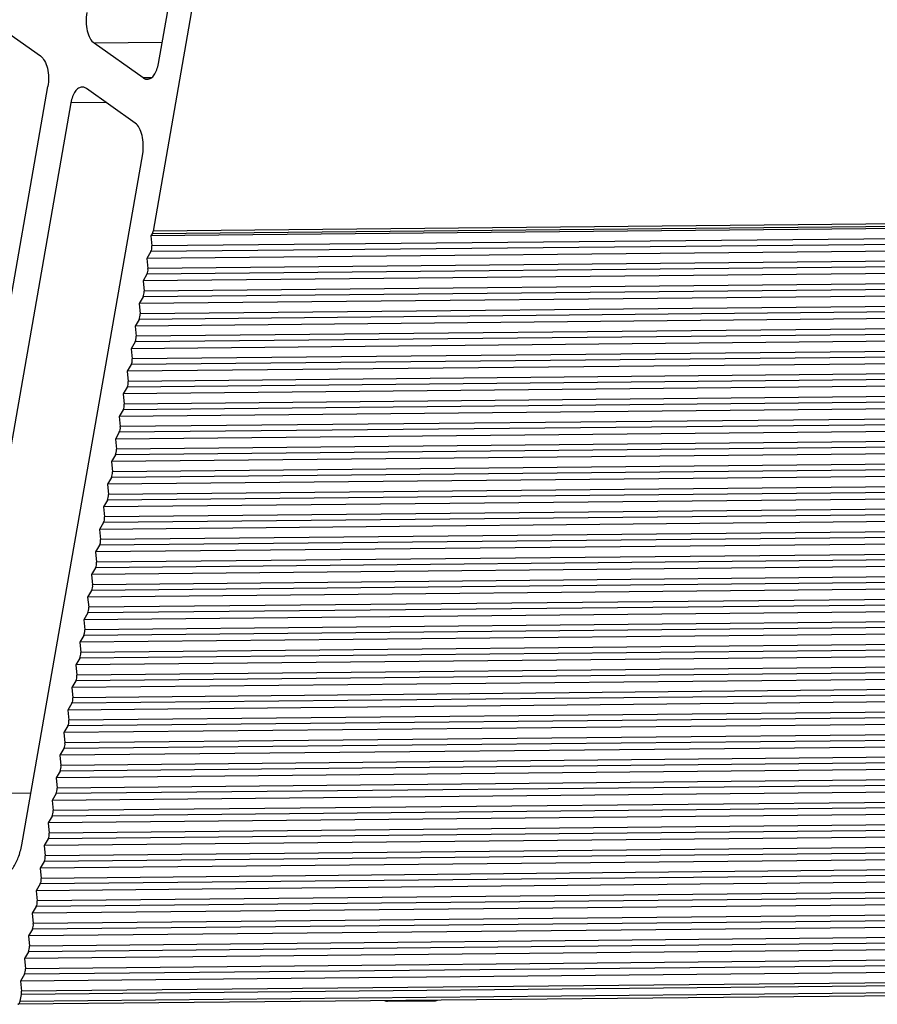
# Model space of a CAD drawing. Header units: millimetres. Extents: x 0 to 420, y 0 to 297.
# Tile 7 of 24: x 106 to 142, y 145 to 186. Entities that reach past the tile are written whole.
import ezdxf

# ---------------------------------------------------------------- set-up
doc = ezdxf.new("R2010")
doc.units = ezdxf.units.MM
doc.header["$LTSCALE"] = 23.1
doc.layers.get('0').update_dxf_attribs({"linetype": 'CONTINUOUS'})

msp = doc.modelspace()

# ---------------------------------------------------------------- linework, layer by layer
at = {"color": 7, "linetype": 'CONTINUOUS'}
for p, q in [((111.8214, 183.89785), (117.58272, 216.82431)), ((114.31264, 192.45234), (111.59336, 176.91141)), ((104.87175, 185.65182), (106.90414, 184.21115)), ((111.17858, 183.29608), (109.14619, 184.73674)), ((102.42761, 155.55542), (107.21774, 182.93142)), ((110.84936, 181.41457), (108.81697, 182.85523)), ((108.17415, 182.25346), (103.13711, 153.46632)), ((106.12592, 151.3477), (111.16296, 180.13483)), ((189.14738, 177.47531), (111.506, 176.71935)), ((111.55676, 176.80517), (111.506, 176.71935)), ((188.98277, 176.53455), (111.34139, 175.77859)), ((111.506, 176.71935), (111.5478, 176.29317)), ((111.50665, 176.05798), (111.34139, 175.77859)), ((188.81816, 175.5938), (111.17678, 174.83783)), ((111.34139, 175.77859), (111.38319, 175.35241)), ((111.34204, 175.11723), (111.17678, 174.83783)), ((111.17678, 174.83783), (111.21859, 174.41166)), ((188.65355, 174.65304), (111.01217, 173.89708)), ((111.17743, 174.17647), (111.01217, 173.89708)), ((188.48894, 173.71229), (110.84756, 172.95632)), ((111.01217, 173.89708), (111.05398, 173.4709)), ((111.01282, 173.23571), (110.84756, 172.95632)), ((188.32433, 172.77153), (110.68295, 172.01557)), ((110.84756, 172.95632), (110.88937, 172.53015)), ((110.84821, 172.29496), (110.68295, 172.01557)), ((110.68295, 172.01557), (110.72476, 171.58939)), ((188.15972, 171.83077), (110.51834, 171.07481)), ((110.68361, 171.3542), (110.51834, 171.07481)), ((110.51834, 171.07481), (110.56015, 170.64863)), ((187.99511, 170.89002), (110.35373, 170.13405)), ((110.519, 170.41345), (110.35373, 170.13405)), ((187.8305, 169.94926), (110.18912, 169.1933)), ((110.35373, 170.13405), (110.39554, 169.70788)), ((110.35439, 169.47269), (110.18912, 169.1933)), ((187.66589, 169.00851), (110.02451, 168.25254)), ((110.18912, 169.1933), (110.23093, 168.76712)), ((110.18978, 168.53193), (110.02451, 168.25254)), ((110.02451, 168.25254), (110.06632, 167.82637)), ((187.50129, 168.06775), (109.8599, 167.31179)), ((110.02517, 167.59118), (109.8599, 167.31179)), ((187.33668, 167.12699), (109.6953, 166.37103)), ((109.8599, 167.31179), (109.90171, 166.88561)), ((109.86056, 166.65042), (109.6953, 166.37103)), ((187.17207, 166.18624), (109.53069, 165.43027)), ((109.6953, 166.37103), (109.7371, 165.94485)), ((109.69595, 165.70967), (109.53069, 165.43027)), ((109.53069, 165.43027), (109.57249, 165.0041)), ((187.00746, 165.24548), (109.36608, 164.48952)), ((109.53134, 164.76891), (109.36608, 164.48952)), ((109.36608, 164.48952), (109.40788, 164.06334)), ((186.84285, 164.30473), (109.20147, 163.54876)), ((109.36673, 163.82815), (109.20147, 163.54876)), ((186.67824, 163.36397), (109.03686, 162.60801)), ((109.20147, 163.54876), (109.24327, 163.12259)), ((109.20212, 162.8874), (109.03686, 162.60801)), ((186.51363, 162.42321), (108.87225, 161.66725)), ((109.03686, 162.60801), (109.07867, 162.18183)), ((109.03751, 161.94664), (108.87225, 161.66725)), ((108.87225, 161.66725), (108.91406, 161.24107)), ((186.34902, 161.48246), (108.70764, 160.72649)), ((108.8729, 161.00589), (108.70764, 160.72649)), ((186.18441, 160.5417), (108.54303, 159.78574)), ((108.70764, 160.72649), (108.74945, 160.30032)), ((108.70829, 160.06513), (108.54303, 159.78574)), ((186.0198, 159.60095), (108.37842, 158.84498)), ((108.54303, 159.78574), (108.58484, 159.35956)), ((108.54369, 159.12437), (108.37842, 158.84498)), ((108.37842, 158.84498), (108.42023, 158.41881)), ((185.85519, 158.66019), (108.21381, 157.90423)), ((108.37908, 158.18362), (108.21381, 157.90423)), ((185.69058, 157.71943), (108.0492, 156.96347)), ((108.21381, 157.90423), (108.25562, 157.47805)), ((108.21447, 157.24286), (108.0492, 156.96347)), ((185.52597, 156.77868), (107.88459, 156.02271)), ((108.0492, 156.96347), (108.09101, 156.53729)), ((108.04986, 156.30211), (107.88459, 156.02271)), ((107.88459, 156.02271), (107.9264, 155.59654)), ((185.36137, 155.83792), (107.71998, 155.08196)), ((107.88525, 155.36135), (107.71998, 155.08196)), ((107.71998, 155.08196), (107.76179, 154.65578)), ((185.19676, 154.89717), (107.55538, 154.1412)), ((107.72064, 154.42059), (107.55538, 154.1412)), ((185.03215, 153.95641), (107.39077, 153.20045)), ((107.55538, 154.1412), (107.59718, 153.71503)), ((107.55603, 153.47984), (107.39077, 153.20045)), ((184.86754, 153.01565), (107.22616, 152.25969)), ((107.39077, 153.20045), (107.43257, 152.77427)), ((107.39142, 152.53908), (107.22616, 152.25969)), ((107.22616, 152.25969), (107.26796, 151.83351)), ((184.70293, 152.0749), (107.06155, 151.31893)), ((107.22681, 151.59833), (107.06155, 151.31893)), ((184.53832, 151.13414), (106.89694, 150.37818)), ((107.06155, 151.31893), (107.10335, 150.89276)), ((107.0622, 150.65757), (106.89694, 150.37818)), ((184.37371, 150.19339), (106.73233, 149.43742)), ((106.89694, 150.37818), (106.93875, 149.952)), ((106.89759, 149.71681), (106.73233, 149.43742)), ((106.73233, 149.43742), (106.77414, 149.01125)), ((184.2091, 149.25263), (106.56772, 148.49667)), ((106.73298, 148.77606), (106.56772, 148.49667)), ((106.56772, 148.49667), (106.60953, 148.07049)), ((184.04449, 148.31187), (106.40311, 147.55591)), ((106.56837, 147.8353), (106.40311, 147.55591)), ((183.87988, 147.37112), (106.2385, 146.61515)), ((106.40311, 147.55591), (106.44492, 147.12973)), ((106.40377, 146.89455), (106.2385, 146.61515)), ((183.71527, 146.43036), (106.07389, 145.6744)), ((106.2385, 146.61515), (106.28031, 146.18898)), ((106.23916, 145.95379), (106.07389, 145.6744)), ((106.07389, 145.6744), (106.1157, 145.24822)), ((183.60944, 145.46082), (105.96806, 144.70485)), ((106.06176, 144.83705), (106.11114, 145.11927))]:
    msp.add_line(p, q, dxfattribs=at)
at = {"color": 9, "linetype": 'CONTINUOUS'}
for p, q in [((111.973, 184.76427), (109.14619, 184.73674)), ((111.52412, 183.29944), (111.17858, 183.29608)), ((109.6457, 182.26778), (108.17415, 182.25346)), ((189.23474, 177.66737), (111.59336, 176.91141)), ((189.19814, 177.56113), (111.55676, 176.80517)), ((189.14803, 176.81395), (111.50665, 176.05798)), ((189.18918, 177.04914), (111.5478, 176.29317)), ((189.02458, 176.10838), (111.38319, 175.35241)), ((188.98342, 175.87319), (111.34204, 175.11723)), ((188.85997, 175.16762), (111.21859, 174.41166)), ((188.81881, 174.93243), (111.17743, 174.17647)), ((188.6542, 173.99168), (111.01282, 173.23571)), ((188.69536, 174.22687), (111.05398, 173.4709)), ((188.53075, 173.28611), (110.88937, 172.53015)), ((188.4896, 173.05092), (110.84821, 172.29496)), ((188.36614, 172.34536), (110.72476, 171.58939)), ((188.32499, 172.11017), (110.68361, 171.3542)), ((188.16038, 171.16941), (110.519, 170.41345)), ((188.20153, 171.4046), (110.56015, 170.64863)), ((187.99577, 170.22865), (110.35439, 169.47269)), ((188.03692, 170.46384), (110.39554, 169.70788)), ((187.87231, 169.52309), (110.23093, 168.76712)), ((187.83116, 169.2879), (110.18978, 168.53193)), ((187.7077, 168.58233), (110.06632, 167.82637)), ((187.66655, 168.34714), (110.02517, 167.59118)), ((187.50194, 167.40639), (109.86056, 166.65042)), ((187.54309, 167.64158), (109.90171, 166.88561)), ((187.37848, 166.70082), (109.7371, 165.94485)), ((187.33733, 166.46563), (109.69595, 165.70967)), ((187.21387, 165.76006), (109.57249, 165.0041)), ((187.17272, 165.52487), (109.53134, 164.76891)), ((187.00811, 164.58412), (109.36673, 163.82815)), ((187.04926, 164.81931), (109.40788, 164.06334)), ((186.88466, 163.87855), (109.24327, 163.12259)), ((186.8435, 163.64336), (109.20212, 162.8874)), ((186.72005, 162.9378), (109.07867, 162.18183)), ((186.67889, 162.70261), (109.03751, 161.94664)), ((186.51428, 161.76185), (108.8729, 161.00589)), ((186.55544, 161.99704), (108.91406, 161.24107)), ((186.34968, 160.82109), (108.70829, 160.06513)), ((186.39083, 161.05628), (108.74945, 160.30032)), ((186.22622, 160.11553), (108.58484, 159.35956)), ((186.18507, 159.88034), (108.54369, 159.12437)), ((186.06161, 159.17477), (108.42023, 158.41881)), ((186.02046, 158.93958), (108.37908, 158.18362)), ((185.85585, 157.99883), (108.21447, 157.24286)), ((185.897, 158.23402), (108.25562, 157.47805)), ((185.73239, 157.29326), (108.09101, 156.53729)), ((185.69124, 157.05807), (108.04986, 156.30211)), ((185.56778, 156.3525), (107.9264, 155.59654)), ((185.52663, 156.11731), (107.88525, 155.36135)), ((185.36202, 155.17656), (107.72064, 154.42059)), ((185.40317, 155.41175), (107.76179, 154.65578)), ((185.19741, 154.2358), (107.55603, 153.47984)), ((185.23856, 154.47099), (107.59718, 153.71503)), ((106.50236, 153.49909), (103.13711, 153.46632)), ((185.07395, 153.53024), (107.43257, 152.77427)), ((185.0328, 153.29505), (107.39142, 152.53908)), ((184.90934, 152.58948), (107.26796, 151.83351)), ((184.86819, 152.35429), (107.22681, 151.59833)), ((184.70358, 151.41353), (107.0622, 150.65757)), ((184.74474, 151.64872), (107.10335, 150.89276)), ((184.58013, 150.70797), (106.93875, 149.952)), ((184.53897, 150.47278), (106.89759, 149.71681)), ((184.41552, 149.76721), (106.77414, 149.01125)), ((184.37436, 149.53202), (106.73298, 148.77606)), ((184.20976, 148.59127), (106.56837, 147.8353)), ((184.25091, 148.82646), (106.60953, 148.07049)), ((184.0863, 147.8857), (106.44492, 147.12973)), ((184.04515, 147.65051), (106.40377, 146.89455)), ((183.92169, 146.94494), (106.28031, 146.18898)), ((183.88054, 146.70975), (106.23916, 145.95379)), ((183.75252, 145.87524), (106.11114, 145.11927)), ((183.75708, 146.00419), (106.1157, 145.24822)), ((106.06176, 144.83705), (183.70314, 145.59301))]:
    msp.add_line(p, q, dxfattribs=at)
at = {"color": 3, "linetype": 'CONTINUOUS'}
msp.add_line((121.36423, 144.83194), (123.32133, 144.851), dxfattribs=at)
at = {"color": 7, "linetype": 'CONTINUOUS'}
for points, knots in [([(108.83259, 186.01648), (108.81037, 185.88948), (108.79363, 185.63181), (108.84036, 185.26398), (108.94936, 184.95335), (109.07444, 184.7876), (109.14619, 184.73674)], [0, 0, 0, 0, 0.28264645, 0.56176213, 0.80719077, 1, 1, 1, 1]), ([(106.90414, 184.21115), (106.97589, 184.16029), (107.10097, 183.99454), (107.20997, 183.68391), (107.2567, 183.31608), (107.23996, 183.05841), (107.21774, 182.93142)], [0, 0, 0, 0, 0.19280923, 0.43823787, 0.71735355, 1, 1, 1, 1]), ([(111.35292, 183.23687), (111.40582, 183.23738), (111.52301, 183.27893), (111.65824, 183.42709), (111.76273, 183.64014), (111.80552, 183.80714), (111.8214, 183.89785)], [0, 0, 0, 0, 0.18350833, 0.40595191, 0.6805453, 1, 1, 1, 1]), ([(111.17858, 183.29608), (111.1921, 183.28649), (111.24467, 183.25382), (111.30758, 183.23644), (111.35292, 183.23687)], [0, 0, 0, 0, 0.26772624, 1, 1, 1, 1]), ([(108.64263, 182.91444), (108.58973, 182.91393), (108.47254, 182.87238), (108.33731, 182.72422), (108.23282, 182.51117), (108.19003, 182.34417), (108.17415, 182.25346)], [0, 0, 0, 0, 0.18350833, 0.40595191, 0.6805453, 1, 1, 1, 1]), ([(108.81697, 182.85523), (108.80345, 182.86482), (108.75088, 182.89749), (108.68798, 182.91487), (108.64263, 182.91444)], [0, 0, 0, 0, 0.26772624, 1, 1, 1, 1]), ([(111.16296, 180.13483), (111.18518, 180.26183), (111.20192, 180.5195), (111.15519, 180.88733), (111.04619, 181.19795), (110.92111, 181.36371), (110.84936, 181.41457)], [0, 0, 0, 0, 0.28264645, 0.56176213, 0.80719077, 1, 1, 1, 1]), ([(111.59336, 176.91141), (111.59159, 176.90135), (111.5838, 176.86464), (111.57068, 176.8287), (111.55676, 176.80517)], [0, 0, 0, 0, 0.2720206, 1, 1, 1, 1]), ([(111.50665, 176.05798), (111.52572, 176.09022), (111.5495, 176.1692), (111.552, 176.25037), (111.5478, 176.29317)], [0, 0, 0, 0, 0.46547892, 1, 1, 1, 1]), ([(111.34204, 175.11723), (111.36111, 175.14946), (111.38489, 175.22844), (111.38739, 175.30961), (111.38319, 175.35241)], [0, 0, 0, 0, 0.46547892, 1, 1, 1, 1]), ([(111.17743, 174.17647), (111.1965, 174.20871), (111.22028, 174.28769), (111.22278, 174.36885), (111.21859, 174.41166)], [0, 0, 0, 0, 0.46547892, 1, 1, 1, 1]), ([(111.01282, 173.23571), (111.03189, 173.26795), (111.05567, 173.34693), (111.05818, 173.4281), (111.05398, 173.4709)], [0, 0, 0, 0, 0.46547892, 1, 1, 1, 1]), ([(110.84821, 172.29496), (110.86728, 172.3272), (110.89106, 172.40617), (110.89357, 172.48734), (110.88937, 172.53015)], [0, 0, 0, 0, 0.46547892, 1, 1, 1, 1]), ([(110.68361, 171.3542), (110.70267, 171.38644), (110.72645, 171.46542), (110.72896, 171.54659), (110.72476, 171.58939)], [0, 0, 0, 0, 0.46547892, 1, 1, 1, 1]), ([(110.519, 170.41345), (110.53806, 170.44568), (110.56185, 170.52466), (110.56435, 170.60583), (110.56015, 170.64863)], [0, 0, 0, 0, 0.46547892, 1, 1, 1, 1]), ([(110.35439, 169.47269), (110.37346, 169.50493), (110.39724, 169.58391), (110.39974, 169.66507), (110.39554, 169.70788)], [0, 0, 0, 0, 0.46547892, 1, 1, 1, 1]), ([(110.18978, 168.53193), (110.20885, 168.56417), (110.23263, 168.64315), (110.23513, 168.72432), (110.23093, 168.76712)], [0, 0, 0, 0, 0.46547892, 1, 1, 1, 1]), ([(110.02517, 167.59118), (110.04424, 167.62342), (110.06802, 167.70239), (110.07052, 167.78356), (110.06632, 167.82637)], [0, 0, 0, 0, 0.46547892, 1, 1, 1, 1]), ([(109.86056, 166.65042), (109.87963, 166.68266), (109.90341, 166.76164), (109.90591, 166.84281), (109.90171, 166.88561)], [0, 0, 0, 0, 0.46547892, 1, 1, 1, 1]), ([(109.69595, 165.70967), (109.71502, 165.7419), (109.7388, 165.82088), (109.7413, 165.90205), (109.7371, 165.94485)], [0, 0, 0, 0, 0.46547892, 1, 1, 1, 1]), ([(109.53134, 164.76891), (109.55041, 164.80115), (109.57419, 164.88013), (109.57669, 164.96129), (109.57249, 165.0041)], [0, 0, 0, 0, 0.46547892, 1, 1, 1, 1]), ([(109.36673, 163.82815), (109.3858, 163.86039), (109.40958, 163.93937), (109.41208, 164.02054), (109.40788, 164.06334)], [0, 0, 0, 0, 0.46547892, 1, 1, 1, 1]), ([(109.20212, 162.8874), (109.22119, 162.91964), (109.24497, 162.99861), (109.24747, 163.07978), (109.24327, 163.12259)], [0, 0, 0, 0, 0.46547892, 1, 1, 1, 1]), ([(109.03751, 161.94664), (109.05658, 161.97888), (109.08036, 162.05786), (109.08286, 162.13903), (109.07867, 162.18183)], [0, 0, 0, 0, 0.46547892, 1, 1, 1, 1]), ([(108.8729, 161.00589), (108.89197, 161.03812), (108.91575, 161.1171), (108.91826, 161.19827), (108.91406, 161.24107)], [0, 0, 0, 0, 0.46547892, 1, 1, 1, 1]), ([(108.70829, 160.06513), (108.72736, 160.09737), (108.75114, 160.17635), (108.75365, 160.25751), (108.74945, 160.30032)], [0, 0, 0, 0, 0.46547892, 1, 1, 1, 1]), ([(108.54369, 159.12437), (108.56275, 159.15661), (108.58653, 159.23559), (108.58904, 159.31676), (108.58484, 159.35956)], [0, 0, 0, 0, 0.46547892, 1, 1, 1, 1]), ([(108.37908, 158.18362), (108.39815, 158.21586), (108.42193, 158.29483), (108.42443, 158.376), (108.42023, 158.41881)], [0, 0, 0, 0, 0.46547892, 1, 1, 1, 1]), ([(108.21447, 157.24286), (108.23354, 157.2751), (108.25732, 157.35408), (108.25982, 157.43525), (108.25562, 157.47805)], [0, 0, 0, 0, 0.46547892, 1, 1, 1, 1]), ([(108.04986, 156.30211), (108.06893, 156.33434), (108.09271, 156.41332), (108.09521, 156.49449), (108.09101, 156.53729)], [0, 0, 0, 0, 0.46547892, 1, 1, 1, 1]), ([(107.88525, 155.36135), (107.90432, 155.39359), (107.9281, 155.47257), (107.9306, 155.55373), (107.9264, 155.59654)], [0, 0, 0, 0, 0.46547892, 1, 1, 1, 1]), ([(107.72064, 154.42059), (107.73971, 154.45283), (107.76349, 154.53181), (107.76599, 154.61298), (107.76179, 154.65578)], [0, 0, 0, 0, 0.46547892, 1, 1, 1, 1]), ([(107.55603, 153.47984), (107.5751, 153.51208), (107.59888, 153.59105), (107.60138, 153.67222), (107.59718, 153.71503)], [0, 0, 0, 0, 0.46547892, 1, 1, 1, 1]), ([(107.39142, 152.53908), (107.41049, 152.57132), (107.43427, 152.6503), (107.43677, 152.73147), (107.43257, 152.77427)], [0, 0, 0, 0, 0.46547892, 1, 1, 1, 1]), ([(107.22681, 151.59833), (107.24588, 151.63056), (107.26966, 151.70954), (107.27216, 151.79071), (107.26796, 151.83351)], [0, 0, 0, 0, 0.46547892, 1, 1, 1, 1]), ([(105.18897, 150.02575), (105.24076, 150.02626), (105.34804, 150.04405), (105.50044, 150.11836), (105.64322, 150.23654), (105.82632, 150.45947), (106.00862, 150.83279), (106.09417, 151.16625), (106.12592, 151.3477)], [0, 0, 0, 0, 0.08956447, 0.18480934, 0.29002621, 0.40766726, 0.68142156, 1, 1, 1, 1]), ([(107.0622, 150.65757), (107.08127, 150.68981), (107.10505, 150.76879), (107.10755, 150.84995), (107.10335, 150.89276)], [0, 0, 0, 0, 0.46547892, 1, 1, 1, 1]), ([(106.89759, 149.71681), (106.91666, 149.74905), (106.94044, 149.82803), (106.94294, 149.9092), (106.93875, 149.952)], [0, 0, 0, 0, 0.46547892, 1, 1, 1, 1]), ([(106.73298, 148.77606), (106.75205, 148.8083), (106.77583, 148.88727), (106.77834, 148.96844), (106.77414, 149.01125)], [0, 0, 0, 0, 0.46547892, 1, 1, 1, 1]), ([(106.56837, 147.8353), (106.58744, 147.86754), (106.61122, 147.94652), (106.61373, 148.02769), (106.60953, 148.07049)], [0, 0, 0, 0, 0.46547892, 1, 1, 1, 1]), ([(106.40377, 146.89455), (106.42283, 146.92678), (106.44661, 147.00576), (106.44912, 147.08693), (106.44492, 147.12973)], [0, 0, 0, 0, 0.46547892, 1, 1, 1, 1]), ([(106.23916, 145.95379), (106.25823, 145.98603), (106.28201, 146.06501), (106.28451, 146.14617), (106.28031, 146.18898)], [0, 0, 0, 0, 0.46547892, 1, 1, 1, 1]), ([(106.11114, 145.11927), (106.11296, 145.12969), (106.11882, 145.17239), (106.11887, 145.21587), (106.1157, 145.24822)], [0, 0, 0, 0, 0.24541191, 1, 1, 1, 1]), ([(105.96806, 144.70494), (105.97865, 144.70501), (106.00953, 144.71598), (106.04401, 144.7656), (106.05717, 144.81082), (106.06176, 144.83705)], [0, 0, 0, 0, 0.18426751, 0.53674201, 1, 1, 1, 1])]:
    msp.add_open_spline(points, degree=3, knots=knots, dxfattribs=at)
at = {"color": 3, "linetype": 'CONTINUOUS'}
for points, knots in [([(121.24991, 144.8536), (121.25874, 144.84991), (121.29546, 144.83683), (121.33486, 144.83166), (121.36423, 144.83194)], [0, 0, 0, 0, 0.24578902, 1, 1, 1, 1]), ([(123.32133, 144.851), (123.33147, 144.8511), (123.3731, 144.85352), (123.41417, 144.86373), (123.44363, 144.87496)], [0, 0, 0, 0, 0.24328619, 1, 1, 1, 1])]:
    msp.add_open_spline(points, degree=3, knots=knots, dxfattribs=at)

doc.saveas('drawing.dxf')
